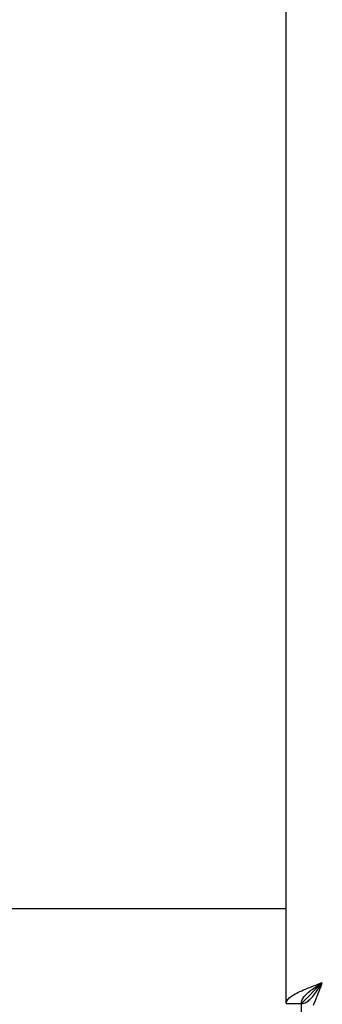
# Model space of a CAD drawing. Header units: inches. Extents: x 0 to 235, y 0 to 152.
# Tile 15 of 93: x 75.44 to 77.5, y 46.03 to 52.74. Entities that reach past the tile are written whole.
import ezdxf

# ---------------------------------------------------------------- set-up
doc = ezdxf.new("R2010")
doc.units = ezdxf.units.IN
doc.header["$LTSCALE"] = 12.916347
doc.header["$MEASUREMENT"] = 0
doc.layers.get('0').update_dxf_attribs({"linetype": 'CONTINUOUS'})

msp = doc.modelspace()

# ---------------------------------------------------------------- linework, layer by layer
at = {"color": 3, "linetype": 'Continuous'}
for p, q in [((77.2498, 46.0396), (77.2498, 108.3316)), ((77.2498, 46.6856), (75.3748, 46.6856)), ((77.4666, 46.1711), (77.4963, 46.1821))]:
    msp.add_line(p, q, dxfattribs=at)
at = {"color": 7, "linetype": 'Continuous'}
for p, q in [((77.3538, 46.0396), (77.4963, 46.1821)), ((77.2498, 46.0396), (77.3538, 46.0396)), ((77.3538, 45.9356), (77.3538, 46.0396))]:
    msp.add_line(p, q, dxfattribs=at)
at = {"color": 3, "linetype": 'Continuous'}
for points in [[(77.3443, 46.1218), (77.3563, 46.1273), (77.3688, 46.1327), (77.3817, 46.1382), (77.3951, 46.1437), (77.4089, 46.1492), (77.4229, 46.1547), (77.4373, 46.1601), (77.4518, 46.1656), (77.4666, 46.1711)], [(77.436, 46.03), (77.4415, 46.042), (77.4469, 46.0545), (77.4524, 46.0675), (77.4579, 46.0809), (77.4634, 46.0947), (77.4689, 46.1087), (77.4743, 46.1231), (77.4798, 46.1376), (77.4853, 46.1524), (77.4963, 46.1821)], [(77.2498, 46.0396), (77.2502, 46.045), (77.2516, 46.0505), (77.2538, 46.056), (77.2569, 46.0615), (77.2609, 46.067), (77.2658, 46.0724), (77.2715, 46.0779), (77.278, 46.0834), (77.2853, 46.0889), (77.2934, 46.0944), (77.3022, 46.0998), (77.3118, 46.1053), (77.322, 46.1108), (77.3328, 46.1163), (77.3443, 46.1218)]]:
    msp.add_lwpolyline(points, dxfattribs=at)
at = {"color": 7, "linetype": 'Continuous'}
for points in [[(77.3538, 46.0396), (77.3603, 46.0399), (77.3667, 46.041), (77.3732, 46.0428), (77.3797, 46.0453), (77.3862, 46.0485), (77.3926, 46.0524), (77.3991, 46.057), (77.4056, 46.0622), (77.4121, 46.068), (77.4186, 46.0744), (77.425, 46.0813), (77.4315, 46.0887), (77.438, 46.0967), (77.4445, 46.105), (77.4509, 46.1138), (77.4574, 46.1229), (77.4639, 46.1323), (77.4704, 46.1419), (77.4768, 46.1518), (77.4833, 46.1618), (77.4898, 46.1719), (77.4963, 46.1821)], [(77.3538, 46.0396), (77.3541, 46.046), (77.3552, 46.0525), (77.357, 46.059), (77.3595, 46.0655), (77.3628, 46.0719), (77.3667, 46.0784), (77.3712, 46.0849), (77.3764, 46.0914), (77.3822, 46.0979), (77.3886, 46.1043), (77.3955, 46.1108), (77.403, 46.1173), (77.4109, 46.1238), (77.4192, 46.1302), (77.428, 46.1367), (77.4371, 46.1432), (77.4465, 46.1497), (77.4561, 46.1562), (77.466, 46.1626), (77.476, 46.1691), (77.4861, 46.1756), (77.4963, 46.1821)]]:
    msp.add_lwpolyline(points, dxfattribs=at)

doc.saveas('drawing.dxf')
